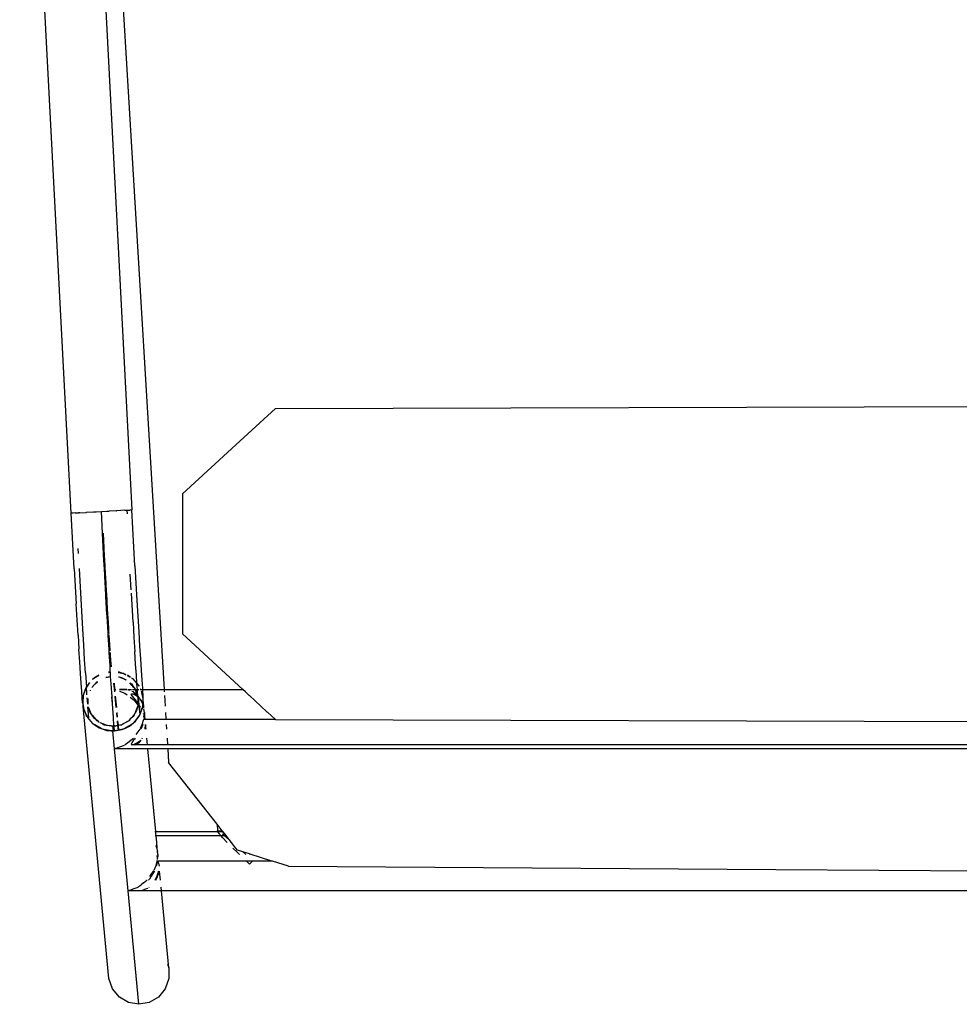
# Model space of a CAD drawing. Header units: millimetres. Extents: x 5678 to 25228, y 1791 to 30190.
# Tile 17 of 63: x 20744 to 21088, y 16558 to 16918. Entities that reach past the tile are written whole.
import ezdxf

# ---------------------------------------------------------------- set-up
doc = ezdxf.new("R2010")
doc.units = ezdxf.units.MM
doc.layers.add('furn', color=34, linetype='Continuous')

# ---------------------------------------------------------------- blocks, each defined once
blk = doc.blocks.new('ff')
for p, q in [((97396.31, 22681.87), (97398.82, 22684.94)), ((97398.82, 22684.94), (97402.2, 22686.95)), ((97402.2, 22686.95), (97406.06, 22687.64)), ((97406.06, 22687.64), (97409.92, 22686.95)), ((97406.06, 22687.64), (97410.06, 22645.51)), ((97409.92, 22686.95), (97413.32, 22684.94)), ((97413.32, 22684.94), (97415.85, 22681.87)), ((97394.99, 22678.11), (97396.31, 22681.87)), ((97415.85, 22681.87), (97417.21, 22678.11)), ((97395, 22674.1), (97394.99, 22678.11)), ((97417.21, 22678.11), (97426.81, 22577.05)), ((97395.5, 22672.73), (97395, 22674.1)), ((97395, 22674.1), (97397.72, 22645.51)), ((96805.13, 22645.51), (97397.72, 22645.51)), ((97397.72, 22645.51), (97397.85, 22644.09)), ((97397.72, 22645.51), (97397.83, 22645.51)), ((97397.83, 22645.51), (97398.08, 22645.51)), ((97398.08, 22645.51), (97398.64, 22645.51)), ((97398.64, 22645.51), (97399.76, 22645.51)), ((97399.76, 22645.51), (97400.8, 22645.51)), ((97400.8, 22645.51), (97402.56, 22645.51)), ((97402.56, 22645.51), (97403.98, 22645.51)), ((97402.78, 22644.48), (97402.93, 22644.6)), ((97402.93, 22644.6), (97404.04, 22645.03)), ((97403.98, 22645.51), (97406.14, 22645.51)), ((97404.04, 22645.03), (97405.1, 22645.45)), ((97405.1, 22645.45), (97405.56, 22645.45)), ((97406.14, 22645.51), (97407.75, 22645.51)), ((97407.86, 22644.66), (97406.37, 22644.09)), ((97407.75, 22645.51), (97410.06, 22645.51)), ((97410.06, 22645.51), (97407.86, 22644.66)), ((97410.06, 22645.51), (97415.07, 22592.78)), ((97398.09, 22641.57), (97398.41, 22638.23)), ((97399.24, 22640.24), (97399.74, 22641.46)), ((97400.01, 22641.4), (97399.25, 22639.98)), ((97399.74, 22641.46), (97399.82, 22641.57)), ((97400.14, 22641.57), (97400.01, 22641.4)), ((97401.47, 22640.05), (97402.15, 22641.16)), ((97402.15, 22641.16), (97402.47, 22641.57)), ((97402.25, 22644.09), (97402.43, 22644.23)), ((97403.1, 22641.57), (97403.04, 22641.48)), ((97404.37, 22642.53), (97403.1, 22641.57)), ((97404.37, 22642.53), (97405.23, 22643.21)), ((97406.28, 22644.02), (97405.23, 22643.21)), ((97169.54, 22637.52), (97058.61, 22638.24)), ((97350.57, 22636.35), (97169.54, 22637.52)), ((97398.72, 22638.24), (97398.76, 22638.28)), ((97398.75, 22638.46), (97398.74, 22638.36)), ((97398.74, 22638.36), (97398.76, 22638.28)), ((97399.25, 22639.98), (97398.75, 22638.46)), ((97398.76, 22638.28), (97398.75, 22638.23)), ((97398.81, 22638.92), (97398.87, 22639.34)), ((97398.87, 22639.34), (97399.24, 22640.24)), ((97400.42, 22637.77), (97399.79, 22636.39)), ((97400.36, 22638.24), (97400.41, 22638.32)), ((97400.41, 22638.32), (97401.47, 22640.05)), ((97400.63, 22638.24), (97400.54, 22638.04)), ((97401.54, 22639.47), (97400.63, 22638.24)), ((97402.04, 22640.13), (97401.54, 22639.47)), ((97350.57, 22636.35), (97356.5, 22634.48)), ((97356.5, 22634.48), (97363.85, 22634.48)), ((97356.5, 22634.48), (97357.06, 22634.3)), ((97357.06, 22634.3), (97364.38, 22631.99)), ((97363.85, 22634.48), (97364.94, 22635.64)), ((97363.85, 22634.48), (97366.15, 22634.48)), ((97364.94, 22635.64), (97366.15, 22634.48)), ((97366.15, 22634.48), (97398.77, 22634.48)), ((97398.73, 22635.25), (97398.59, 22636.39)), ((97398.73, 22635.25), (97398.77, 22634.48)), ((97398.77, 22634.48), (97398.91, 22634.48)), ((97398.91, 22634.48), (97399.14, 22634.48)), ((97399.14, 22634.48), (97399.61, 22636.39)), ((97399.14, 22634.48), (97399.24, 22634.48)), ((97399.19, 22633.88), (97399.14, 22633.37)), ((97399.24, 22634.48), (97399.22, 22634.22)), ((97399.7, 22636.08), (97399.24, 22634.48)), ((97399.79, 22636.39), (97399.7, 22636.08)), ((97364.38, 22631.99), (97365.03, 22631.78)), ((97365.03, 22631.78), (97365.01, 22631.99)), ((97365.03, 22631.78), (97367.43, 22631.02)), ((97367.43, 22631.02), (97366.38, 22631.99)), ((97367.43, 22631.02), (97369.45, 22630.38)), ((97368.75, 22631.99), (97369.51, 22631.26)), ((97369.45, 22630.38), (97370.05, 22629.62)), ((97369.51, 22631.26), (97371.15, 22629.62)), ((97399, 22631.99), (97399.08, 22632.8)), ((97399, 22631.99), (97399.03, 22631.75)), ((97399.03, 22631.75), (97399.1, 22630.9)), ((97399.11, 22633.15), (97399.08, 22632.8)), ((97399.1, 22630.9), (97399.12, 22630.67)), ((97399.12, 22630.67), (97399.1, 22630.9)), ((97399.14, 22633.37), (97399.11, 22633.15)), ((97399.11, 22633.15), (97399.28, 22632.54)), ((97399.13, 22630.62), (97399.12, 22630.67)), ((97399.13, 22630.62), (97399.23, 22629.62)), ((97399.28, 22632.88), (97399.14, 22633.37)), ((97399.28, 22632.54), (97399.32, 22632.42)), ((97399.6, 22628.96), (97399.38, 22629.75)), ((97370.05, 22629.62), (97370.13, 22629.51)), ((97370.13, 22629.51), (97371.73, 22627.49)), ((97371.73, 22627.49), (97372.53, 22626.47)), ((97373.39, 22625.72), (97372.53, 22626.47)), ((97372.53, 22626.47), (97373.69, 22625)), ((97373.27, 22627.49), (97373.39, 22627.37)), ((97373.39, 22627.37), (97374.88, 22625.79)), ((97399.23, 22629.62), (97399.43, 22627.49)), ((97399.42, 22629.31), (97399.6, 22628.96)), ((97399.43, 22627.49), (97399.67, 22625)), ((97399.67, 22628.84), (97399.6, 22628.96)), ((97399.67, 22628.84), (97399.68, 22628.65)), ((97374.27, 22625), (97373.39, 22625.72)), ((97374.27, 22625), (97373.69, 22625)), ((97373.69, 22625), (97374.2, 22624.36)), ((97374.2, 22624.36), (97374.24, 22624.32)), ((97374.24, 22624.32), (97374.87, 22623.51)), ((97374.87, 22623.63), (97374.24, 22624.32)), ((97374.88, 22624.5), (97374.27, 22625)), ((97375.59, 22625), (97374.27, 22625)), ((97374.9, 22623.58), (97374.87, 22623.63)), ((97374.87, 22623.51), (97374.92, 22623.44)), ((97374.88, 22625.79), (97375.59, 22625)), ((97375.07, 22624.36), (97374.88, 22624.5)), ((97374.98, 22623.44), (97374.92, 22623.44)), ((97374.92, 22623.44), (97375.09, 22623.26)), ((97374.98, 22623.44), (97374.94, 22623.51)), ((97375.09, 22623.26), (97374.98, 22623.44)), ((97376.34, 22623.44), (97374.98, 22623.44)), ((97375.09, 22623.22), (97375.09, 22623.26)), ((97376.67, 22623.24), (97375.09, 22623.22)), ((97375.09, 22623.22), (97377.04, 22620.74)), ((97375.59, 22625), (97375.98, 22624.56)), ((97399.67, 22625), (97375.59, 22625)), ((97375.98, 22624.56), (97376.14, 22624.36)), ((97376.14, 22624.36), (97376.67, 22623.7)), ((97376.34, 22623.44), (97376.24, 22623.51)), ((97376.67, 22623.24), (97376.34, 22623.44)), ((97376.8, 22623.44), (97376.34, 22623.44)), ((97376.67, 22623.7), (97376.71, 22623.62)), ((97376.9, 22623.26), (97376.67, 22623.24)), ((97376.77, 22623.51), (97376.8, 22623.44)), ((97376.8, 22623.44), (97376.9, 22623.26)), ((97399.81, 22623.44), (97376.8, 22623.44)), ((97377.04, 22620.74), (97376.9, 22623.26)), ((97399.67, 22625), (97399.73, 22624.35)), ((97399.73, 22624.35), (97399.81, 22623.51)), ((97399.81, 22623.51), (97399.81, 22623.44)), ((97399.81, 22623.44), (97402.73, 22592.78)), ((97400.03, 22625), (97399.85, 22625)), ((97400.18, 22623.44), (97400, 22623.44)), ((97377.04, 22620.74), (97395.05, 22597.88)), ((97395.36, 22592.78), (97395.05, 22597.88)), ((96850.33, 22592.78), (97352.42, 22592.78)), ((96851.82, 22591.22), (97352.53, 22591.22)), ((97352.42, 22592.78), (97353.33, 22592.78)), ((97352.53, 22591.22), (97353.54, 22591.22)), ((97353.33, 22592.78), (97395.36, 22592.78)), ((97353.54, 22591.22), (97395.45, 22591.22)), ((97395.36, 22592.78), (97402.73, 22592.78)), ((97395.45, 22591.22), (97395.44, 22591.36)), ((97395.59, 22588.84), (97395.45, 22591.22)), ((97395.45, 22591.22), (97402.87, 22591.22)), ((97402.73, 22592.78), (97403.03, 22592.78)), ((97402.86, 22591.38), (97402.87, 22591.22)), ((97402.87, 22591.22), (97403.1, 22588.84)), ((97402.87, 22591.22), (97403.18, 22591.22)), ((97403.03, 22592.78), (97403.09, 22592.78)), ((97403.09, 22592.78), (97404.56, 22592.78)), ((97403.18, 22591.22), (97403.24, 22591.22)), ((97403.24, 22591.22), (97404.74, 22591.22)), ((97404.56, 22592.78), (97404.77, 22592.78)), ((97404.74, 22591.22), (97404.92, 22591.22)), ((97404.77, 22592.78), (97407.31, 22592.78)), ((97404.92, 22591.22), (97407.07, 22591.22)), ((97406.88, 22590.55), (97405.4, 22589.58)), ((97405.4, 22589.58), (97406.12, 22590.52)), ((97406.12, 22590.52), (97407.07, 22591.22)), ((97407.54, 22590.89), (97406.88, 22590.55)), ((97407.07, 22591.22), (97407.27, 22591.37)), ((97407.07, 22591.22), (97407.5, 22591.22)), ((97407.31, 22592.78), (97407.57, 22592.78)), ((97407.5, 22591.22), (97407.72, 22591.22)), ((97407.74, 22591), (97407.54, 22590.89)), ((97407.57, 22592.78), (97410.88, 22592.78)), ((97407.72, 22591.22), (97408.6, 22591.22)), ((97408.6, 22591.22), (97407.74, 22591)), ((97407.84, 22589.32), (97408.05, 22589.59)), ((97408.05, 22589.59), (97408.72, 22590.47)), ((97411.1, 22591.14), (97408.11, 22588.84)), ((97408.94, 22591.04), (97408.6, 22591.22)), ((97408.72, 22590.47), (97408.94, 22591.04)), ((97410.88, 22592.78), (97411.15, 22592.78)), ((97411.29, 22591.29), (97411.1, 22591.14)), ((97411.15, 22592.78), (97414.81, 22592.78)), ((97414.82, 22592.68), (97411.38, 22591.36)), ((97414.81, 22592.78), (97415.07, 22592.78)), ((97414.82, 22592.68), (97415.07, 22592.78)), ((97415.07, 22592.78), (97415.7, 22586.12)), ((97404.81, 22588.83), (97404.98, 22589.04)), ((97404.98, 22589.04), (97405.01, 22589.08)), ((97407.05, 22587.41), (97405.64, 22585.51)), ((97407.47, 22588.84), (97407.75, 22589.2)), ((97407.75, 22589.2), (97407.84, 22589.32)), ((97408.11, 22588.84), (97408.04, 22588.75)), ((97415.14, 22586.11), (97412.25, 22585.58)), ((97413.8, 22585.79), (97415.15, 22586.03)), ((97415.47, 22586.08), (97415.14, 22586.11)), ((97415.14, 22586.11), (97415.15, 22586.03)), ((97415.15, 22586.03), (97415.47, 22586.08)), ((97415.15, 22586.03), (97415.3, 22584.34)), ((97415.54, 22586.09), (97415.47, 22586.08)), ((97415.54, 22586.09), (97415.7, 22586.12)), ((97415.54, 22586.09), (97415.7, 22584.36)), ((97416.33, 22586.02), (97415.54, 22586.09)), ((97415.7, 22586.12), (97416.33, 22586.02)), ((97416.33, 22586.02), (97418.99, 22585.57)), ((97418.08, 22585.89), (97416.33, 22586.02)), ((97418.99, 22585.57), (97418.08, 22585.89)), ((97355.36, 22581.86), (97084.52, 22582.65)), ((97395.9, 22583.66), (97395.79, 22585.51)), ((97403.42, 22585.51), (97403.56, 22584.24)), ((97403.56, 22584.24), (97403.73, 22585.51)), ((97403.6, 22583.69), (97403.56, 22584.24)), ((97403.76, 22585.51), (97403.6, 22583.69)), ((97403.6, 22583.69), (97403.6, 22583.66)), ((97404.8, 22583.66), (97404.25, 22581.75)), ((97404.62, 22583.66), (97404.63, 22583.69)), ((97404.63, 22583.69), (97405.36, 22585.5)), ((97405.43, 22585.04), (97404.8, 22583.66)), ((97405.64, 22585.51), (97405.46, 22585.51)), ((97406.34, 22581.04), (97408.08, 22583.08)), ((97407.34, 22582.46), (97406.34, 22581.04)), ((97408.08, 22583.08), (97407.34, 22582.46)), ((97408.92, 22583.78), (97408.08, 22583.08)), ((97408.08, 22583.08), (97408.45, 22583.51)), ((97408.45, 22583.51), (97408.92, 22583.78)), ((97408.92, 22583.78), (97411.33, 22585.15)), ((97409.59, 22584.34), (97408.92, 22583.78)), ((97409.16, 22581.64), (97409.77, 22582.21)), ((97411.33, 22585.15), (97409.59, 22584.34)), ((97409.77, 22582.25), (97409.61, 22582.17)), ((97409.96, 22582.39), (97410.19, 22582.61)), ((97412.12, 22583.59), (97410.19, 22582.49)), ((97410.19, 22582.61), (97412.12, 22583.59)), ((97412.02, 22585.47), (97411.33, 22585.15)), ((97411.33, 22585.15), (97411.84, 22585.44)), ((97411.84, 22585.44), (97412.02, 22585.47)), ((97412.02, 22585.47), (97413.64, 22585.76)), ((97412.25, 22585.58), (97412.02, 22585.47)), ((97412.46, 22583.79), (97412.12, 22583.59)), ((97412.52, 22583.8), (97412.46, 22583.79)), ((97412.59, 22583.83), (97412.52, 22583.8)), ((97412.59, 22583.83), (97413.8, 22584.07)), ((97413.8, 22584.02), (97412.59, 22583.83)), ((97413.64, 22585.76), (97413.8, 22585.79)), ((97413.8, 22584.07), (97413.64, 22585.76)), ((97413.96, 22584.1), (97413.8, 22585.79)), ((97413.8, 22584.07), (97413.96, 22584.1)), ((97413.8, 22584.02), (97413.8, 22584.07)), ((97413.97, 22584.05), (97413.8, 22584.02)), ((97413.96, 22582.34), (97413.8, 22584.02)), ((97413.96, 22584.1), (97415.23, 22584.35)), ((97413.97, 22584.05), (97413.96, 22584.1)), ((97415.24, 22584.28), (97413.97, 22584.05)), ((97414.11, 22582.53), (97413.97, 22584.05)), ((97415.23, 22584.35), (97415.3, 22584.34)), ((97415.23, 22584.35), (97415.24, 22584.28)), ((97415.3, 22584.29), (97415.24, 22584.28)), ((97415.24, 22584.28), (97415.27, 22583.96)), ((97415.3, 22584.34), (97415.5, 22584.32)), ((97415.3, 22584.34), (97415.3, 22584.29)), ((97415.5, 22584.32), (97415.3, 22584.29)), ((97415.3, 22584.29), (97415.32, 22584.03)), ((97415.32, 22584.03), (97415.54, 22581.21)), ((97415.7, 22584.36), (97415.5, 22584.32)), ((97415.5, 22584.32), (97416.37, 22584.25)), ((97416.37, 22584.25), (97415.7, 22584.36)), ((97418.49, 22583.89), (97416.37, 22584.25)), ((97416.37, 22584.25), (97417.92, 22584.11)), ((97417.92, 22584.11), (97418.49, 22583.89)), ((97418.94, 22583.81), (97418.49, 22583.89)), ((97418.49, 22583.89), (97419.49, 22583.5)), ((97419.49, 22583.5), (97418.94, 22583.81)), ((97418.99, 22585.57), (97419.56, 22585.47)), ((97420.02, 22585.21), (97418.99, 22585.57)), ((97419.93, 22583.26), (97419.49, 22583.5)), ((97419.49, 22583.5), (97420.42, 22583.14)), ((97419.56, 22585.47), (97420.02, 22585.21)), ((97420.85, 22584.93), (97420.02, 22585.21)), ((97420.02, 22585.21), (97422.44, 22583.86)), ((97420.42, 22583.14), (97420.54, 22583.05)), ((97421.23, 22582.53), (97420.84, 22582.75)), ((97422.44, 22583.86), (97420.85, 22584.93)), ((97420.89, 22582.79), (97421.23, 22582.53)), ((97421.79, 22582.22), (97421.23, 22582.53)), ((97421.23, 22582.53), (97422.07, 22581.89)), ((97422.07, 22581.89), (97421.79, 22582.22)), ((97422.44, 22583.86), (97422.95, 22583.57)), ((97423.07, 22583.44), (97422.44, 22583.86)), ((97422.95, 22583.57), (97423.07, 22583.44)), ((97423.07, 22583.44), (97423.28, 22583.19)), ((97423.27, 22583.3), (97423.07, 22583.44)), ((97425.18, 22581.11), (97423.27, 22583.3)), ((97355.36, 22581.86), (97355.48, 22581.75)), ((97396.02, 22581.75), (97355.48, 22581.75)), ((97355.48, 22581.75), (97358.19, 22579.26)), ((97358.19, 22579.26), (97358.38, 22579.08)), ((97358.38, 22579.08), (97360.77, 22576.89)), ((97396.17, 22579.26), (97396.02, 22581.75)), ((97403.78, 22581.75), (97396.02, 22581.75)), ((97404.12, 22581.75), (97403.78, 22581.75)), ((97403.78, 22581.75), (97403.97, 22579.8)), ((97403.97, 22579.8), (97404.13, 22581.62)), ((97404.01, 22579.31), (97403.97, 22579.8)), ((97404.18, 22580.97), (97404.01, 22579.31)), ((97404.01, 22579.31), (97404.01, 22579.26)), ((97404.01, 22579.26), (97404.18, 22577.95)), ((97404.12, 22581.75), (97404.14, 22581.72)), ((97404.14, 22581.75), (97404.12, 22581.75)), ((97404.25, 22581.75), (97404.13, 22581.62)), ((97404.13, 22581.62), (97404.14, 22581.72)), ((97404.14, 22581.72), (97404.25, 22581.75)), ((97404.19, 22581.15), (97404.19, 22581.07)), ((97404.29, 22580.16), (97404.27, 22580.22)), ((97404.32, 22579.73), (97404.33, 22579.69)), ((97405.67, 22580.09), (97404.67, 22577.37)), ((97405.1, 22578.33), (97405.74, 22580.05)), ((97405.85, 22580.35), (97405.67, 22580.09)), ((97405.74, 22580.05), (97405.85, 22580.35)), ((97406.03, 22576.98), (97405.74, 22580.05)), ((97406.34, 22581.04), (97405.85, 22580.35)), ((97405.85, 22580.35), (97405.93, 22580.57)), ((97405.93, 22580.57), (97406.34, 22581.04)), ((97407.3, 22579.17), (97406.61, 22577.3)), ((97406.9, 22578.48), (97407.3, 22579.17)), ((97407.3, 22579.17), (97407.85, 22580.1)), ((97407.5, 22579.69), (97407.3, 22579.17)), ((97407.85, 22580.1), (97407.5, 22579.69)), ((97409.16, 22581.64), (97407.85, 22580.1)), ((97407.85, 22580.1), (97408.24, 22580.78)), ((97408.24, 22580.78), (97409.16, 22581.64)), ((97409.61, 22582.17), (97409.16, 22581.64)), ((97414.26, 22579.25), (97414.1, 22580.96)), ((97414.4, 22579.48), (97414.26, 22580.99)), ((97415.49, 22581.2), (97415.5, 22581.15)), ((97415.54, 22581.21), (97415.79, 22577.67)), ((97422.07, 22581.89), (97422.55, 22581.53)), ((97423.47, 22580.26), (97422.07, 22581.89)), ((97422.55, 22581.53), (97423.47, 22580.26)), ((97423.91, 22579.76), (97423.47, 22580.26)), ((97423.47, 22580.26), (97423.97, 22579.58)), ((97423.97, 22579.58), (97423.91, 22579.76)), ((97424.8, 22577.35), (97423.97, 22579.58)), ((97423.97, 22579.58), (97424.11, 22579.39)), ((97424.11, 22579.39), (97424.8, 22577.35)), ((97424.61, 22581.18), (97424.99, 22577.15)), ((97425.06, 22581.12), (97425.32, 22580.82)), ((97425.32, 22580.82), (97425.18, 22581.11)), ((97425.32, 22580.82), (97425.47, 22580.65)), ((97425.69, 22580.06), (97425.32, 22580.82)), ((97425.47, 22580.65), (97425.69, 22580.06)), ((97426.44, 22578.51), (97425.69, 22580.06)), ((97425.69, 22580.06), (97426.61, 22577.58)), ((97360.77, 22576.89), (97365.02, 22572.98)), ((97396.55, 22572.96), (97396.31, 22576.89)), ((97404.18, 22577.52), (97404.24, 22576.89)), ((97404.24, 22576.89), (97404.45, 22574.65)), ((97404.59, 22576.17), (97404.45, 22574.65)), ((97404.59, 22576.96), (97404.65, 22577.13)), ((97404.65, 22577.13), (97404.59, 22576.39)), ((97404.59, 22576.39), (97404.59, 22576.96)), ((97404.59, 22576.3), (97404.59, 22576.39)), ((97404.61, 22576.24), (97404.59, 22576.3)), ((97404.59, 22576.17), (97404.61, 22576.24)), ((97404.59, 22576.17), (97404.83, 22575.56)), ((97404.59, 22573.65), (97404.59, 22576.17)), ((97404.81, 22575.85), (97404.61, 22576.24)), ((97404.65, 22577.13), (97404.69, 22577.22)), ((97404.67, 22577.37), (97404.69, 22577.22)), ((97404.77, 22577.44), (97405.01, 22578.09)), ((97404.84, 22575.51), (97405.15, 22574.76)), ((97405.34, 22574.81), (97404.9, 22575.67)), ((97405.01, 22578.09), (97405.1, 22578.33)), ((97405.01, 22578.09), (97405.05, 22578.01)), ((97405.05, 22578.01), (97405.22, 22577.74)), ((97405.26, 22577.98), (97405.1, 22578.33)), ((97405.37, 22577.84), (97405.26, 22577.98)), ((97405.51, 22577.3), (97406.09, 22576.4)), ((97406.03, 22576.98), (97405.6, 22577.54)), ((97406.37, 22576.55), (97406.03, 22576.98)), ((97406.09, 22576.4), (97406.03, 22576.98)), ((97406.09, 22576.4), (97406.3, 22576.06)), ((97406.34, 22573.75), (97406.09, 22576.4)), ((97406.27, 22575.92), (97406.3, 22576.06)), ((97406.37, 22573.88), (97406.27, 22575.92)), ((97406.3, 22576.06), (97406.37, 22576.33)), ((97406.3, 22576.06), (97406.37, 22575.96)), ((97406.61, 22577.3), (97406.37, 22576.66)), ((97406.37, 22576.66), (97406.37, 22576.55)), ((97406.41, 22576.5), (97406.37, 22576.55)), ((97406.37, 22576.33), (97406.41, 22576.5)), ((97406.37, 22576.33), (97406.37, 22575.96)), ((97406.37, 22575.96), (97406.92, 22575.11)), ((97406.37, 22575.96), (97406.37, 22573.88)), ((97406.41, 22576.5), (97406.61, 22577.3)), ((97407.83, 22574.65), (97406.41, 22576.5)), ((97406.61, 22577.3), (97406.9, 22578.48)), ((97406.92, 22575.11), (97407.87, 22573.96)), ((97414.83, 22573.23), (97414.43, 22577.44)), ((97414.99, 22573.26), (97414.59, 22577.46)), ((97415.76, 22577.66), (97415.87, 22576.08)), ((97415.79, 22577.67), (97415.87, 22576.08)), ((97415.87, 22576.08), (97416.05, 22573.43)), ((97415.87, 22576.08), (97416.08, 22573.43)), ((97424.8, 22577.35), (97424.86, 22577.29)), ((97425.06, 22576.15), (97425.03, 22576.12)), ((97425.03, 22574.02), (97425.03, 22576.12)), ((97425.03, 22576.12), (97425.13, 22574.27)), ((97425.03, 22576.12), (97425.17, 22574.9)), ((97425.17, 22574.9), (97425.26, 22573.78)), ((97426.61, 22577.58), (97426.44, 22578.51)), ((97426.61, 22577.58), (97426.81, 22577.05)), ((97426.81, 22576.53), (97426.61, 22577.58)), ((97426.81, 22577.05), (97426.81, 22576.53)), ((97426.97, 22575.68), (97426.81, 22576.53)), ((97426.81, 22576.53), (97426.81, 22573.8)), ((97426.81, 22573.8), (97426.97, 22575.68)), ((97426.97, 22575.68), (97427.12, 22573.89)), ((97365.02, 22572.98), (97365.12, 22572.89)), ((97365.12, 22572.89), (97366.49, 22571.63)), ((97366.49, 22571.63), (97367.48, 22570.72)), ((97396.68, 22570.72), (97396.63, 22571.63)), ((97404.45, 22574.65), (97404.43, 22574.5)), ((97404.43, 22574.5), (97404.49, 22574.2)), ((97404.49, 22574.2), (97404.59, 22573.13)), ((97404.49, 22574.2), (97404.59, 22573.65)), ((97404.59, 22573.13), (97404.57, 22572.97)), ((97404.57, 22572.97), (97404.59, 22572.71)), ((97404.59, 22573.13), (97404.59, 22573.65)), ((97404.59, 22573.65), (97404.72, 22572.97)), ((97404.65, 22572.97), (97404.59, 22573.13)), ((97404.67, 22571.63), (97404.59, 22572.71)), ((97404.79, 22572.6), (97404.65, 22572.97)), ((97404.74, 22570.72), (97404.67, 22571.63)), ((97404.72, 22572.97), (97404.79, 22572.6)), ((97405.12, 22571.71), (97404.79, 22572.6)), ((97404.79, 22572.6), (97404.96, 22571.67)), ((97404.96, 22571.67), (97404.98, 22571.63)), ((97404.98, 22571.63), (97405.15, 22571.28)), ((97405.15, 22574.76), (97405.53, 22574.24)), ((97405.63, 22574.5), (97405.34, 22574.81)), ((97405.81, 22573.86), (97406.42, 22573.04)), ((97406.34, 22573.75), (97405.86, 22574.25)), ((97406.37, 22573.88), (97406.34, 22573.75)), ((97406.37, 22573.72), (97406.34, 22573.75)), ((97407.12, 22572.93), (97406.37, 22573.72)), ((97406.37, 22573.72), (97406.37, 22573.44)), ((97406.4, 22573.37), (97406.37, 22573.44)), ((97406.4, 22573.28), (97406.4, 22573.37)), ((97406.4, 22573.28), (97406.42, 22573.04)), ((97406.42, 22573.04), (97406.43, 22572.98)), ((97406.43, 22572.98), (97406.47, 22572.98)), ((97406.43, 22572.98), (97406.54, 22571.63)), ((97406.47, 22572.98), (97406.57, 22572.9)), ((97406.54, 22571.63), (97406.57, 22571.36)), ((97406.57, 22572.9), (97407.38, 22572.27)), ((97406.99, 22571.63), (97406.57, 22572.9)), ((97406.57, 22572.9), (97407.05, 22571.63)), ((97406.57, 22571.36), (97406.61, 22570.72)), ((97407.29, 22570.8), (97406.99, 22571.63)), ((97407.05, 22571.63), (97407.39, 22570.72)), ((97408.02, 22572.43), (97407.12, 22572.93)), ((97408.71, 22572.27), (97407.38, 22572.27)), ((97407.38, 22572.27), (97408.22, 22571.63)), ((97409.35, 22573.52), (97407.83, 22574.65)), ((97407.87, 22573.96), (97408.62, 22573.07)), ((97408.71, 22572.27), (97408.02, 22572.43)), ((97408.22, 22571.63), (97408.64, 22571.46)), ((97408.62, 22573.07), (97408.94, 22572.49)), ((97408.94, 22572.49), (97408.71, 22572.27)), ((97411.23, 22572.13), (97410.45, 22572.71)), ((97413.28, 22571.38), (97411.23, 22572.13)), ((97415.07, 22570.72), (97415.02, 22571.25)), ((97415.46, 22568.4), (97415.16, 22571.54)), ((97416.08, 22573.43), (97416.05, 22573.37)), ((97416.05, 22573.37), (97416.15, 22571.94)), ((97416.15, 22571.94), (97416.37, 22568.54)), ((97416.15, 22571.94), (97416.39, 22568.55)), ((97425.13, 22574.27), (97425.06, 22573.98)), ((97425.34, 22572.66), (97425.38, 22572.14)), ((97425.38, 22572.14), (97425.55, 22569.83)), ((97426.75, 22573.05), (97425.55, 22569.83)), ((97425.73, 22570.09), (97426.73, 22572.81)), ((97426.73, 22572.81), (97426.75, 22573.05)), ((97426.75, 22573.05), (97426.81, 22573.8)), ((97426.81, 22573.22), (97426.75, 22573.05)), ((97426.81, 22573.8), (97426.81, 22573.22)), ((97427.12, 22573.89), (97427.31, 22571.45)), ((97427.31, 22571.45), (97427.53, 22568.38)), ((97367.48, 22570.72), (97389.93, 22550.07)), ((97396.68, 22570.72), (97367.48, 22570.72)), ((97404.74, 22570.72), (97396.68, 22570.72)), ((97429.12, 22029.54), (97396.68, 22570.72)), ((97404.78, 22570.27), (97404.74, 22570.72)), ((97405.19, 22570.72), (97404.74, 22570.72)), ((97405, 22567.2), (97404.78, 22570.27)), ((97405.39, 22570.78), (97405.39, 22570.72)), ((97405.39, 22570.72), (97405.55, 22570.47)), ((97405.49, 22570.72), (97405.39, 22570.72)), ((97405.49, 22570.72), (97405.41, 22570.92)), ((97405.65, 22570.72), (97405.49, 22570.72)), ((97405.57, 22570.52), (97405.49, 22570.72)), ((97406.08, 22569.36), (97405.94, 22569.52)), ((97405.96, 22569.62), (97406.08, 22569.36)), ((97406.08, 22569.36), (97406.22, 22569.07)), ((97406.78, 22568.55), (97406.08, 22569.36)), ((97406.61, 22570.72), (97406.09, 22570.72)), ((97406.22, 22569.07), (97406.79, 22568.42)), ((97406.61, 22570.72), (97406.77, 22568.7)), ((97407.35, 22570.72), (97406.61, 22570.72)), ((97406.77, 22568.7), (97406.78, 22568.55)), ((97406.78, 22568.55), (97406.79, 22568.42)), ((97408.35, 22566.73), (97406.78, 22568.55)), ((97406.79, 22568.42), (97408.13, 22566.88)), ((97406.79, 22568.42), (97407, 22565.34)), ((97407.35, 22570.72), (97407.29, 22570.8)), ((97407.39, 22570.72), (97407.35, 22570.72)), ((97408.39, 22570.72), (97407.39, 22570.72)), ((97407.39, 22570.72), (97407.43, 22570.6)), ((97407.43, 22570.6), (97407.5, 22570.42)), ((97407.93, 22569.92), (97407.43, 22570.6)), ((97407.5, 22570.42), (97407.93, 22569.92)), ((97407.93, 22569.92), (97409.37, 22568.25)), ((97408.85, 22568.66), (97407.93, 22569.92)), ((97410.14, 22570.72), (97408.84, 22570.72)), ((97409.37, 22568.25), (97408.85, 22568.66)), ((97409.43, 22571.13), (97410.17, 22570.83)), ((97410.57, 22570.77), (97413.32, 22570.74)), ((97413.32, 22570.74), (97410.58, 22570.72)), ((97414.76, 22570.72), (97415.07, 22570.72)), ((97415.07, 22570.72), (97414.81, 22570.81)), ((97415.29, 22568.38), (97415.07, 22570.72)), ((97416.39, 22568.55), (97416.55, 22565.97)), ((97422.27, 22568.57), (97421.48, 22567.84)), ((97421.48, 22567.84), (97421.79, 22568.02)), ((97421.79, 22568.02), (97422.27, 22568.57)), ((97422.27, 22568.57), (97423.49, 22570)), ((97423.08, 22569.33), (97422.27, 22568.57)), ((97424.09, 22571), (97424.04, 22570.92)), ((97424.09, 22571), (97424.17, 22571.13)), ((97424.17, 22571.13), (97424.16, 22571.19)), ((97425.06, 22569.14), (97424.35, 22568.31)), ((97424.36, 22568.15), (97425.06, 22569.14)), ((97425.06, 22569.14), (97425.55, 22569.83)), ((97425.47, 22569.62), (97425.06, 22569.14)), ((97425.55, 22569.83), (97425.47, 22569.62)), ((97425.55, 22569.83), (97425.73, 22570.09)), ((97425.91, 22564.47), (97425.55, 22569.83)), ((97427.53, 22568.38), (97427.77, 22564.72)), ((97405.24, 22563.54), (97405, 22567.2)), ((97407, 22565.34), (97407.27, 22561.31)), ((97408.13, 22566.88), (97408.35, 22566.73)), ((97408.35, 22566.73), (97408.45, 22566.61)), ((97408.8, 22566.42), (97408.45, 22566.61)), ((97409.3, 22566.1), (97410.33, 22565.4)), ((97410.36, 22565.54), (97409.33, 22566.12)), ((97410.8, 22567.3), (97411.91, 22566.68)), ((97410.98, 22567.04), (97410.81, 22567.17)), ((97411.38, 22564.97), (97410.93, 22565.22)), ((97410.93, 22565.12), (97411.38, 22564.97)), ((97411.91, 22566.68), (97410.98, 22567.04)), ((97411.84, 22564.71), (97411.38, 22564.97)), ((97411.38, 22564.97), (97412.41, 22564.61)), ((97412.41, 22564.61), (97411.84, 22564.71)), ((97411.91, 22566.68), (97412.46, 22566.37)), ((97412.91, 22566.29), (97411.91, 22566.68)), ((97413.72, 22564.39), (97412.41, 22564.61)), ((97412.41, 22564.61), (97413.32, 22564.3)), ((97412.46, 22566.37), (97412.91, 22566.29)), ((97412.91, 22566.29), (97413.61, 22566.18)), ((97413.48, 22566.07), (97412.91, 22566.29)), ((97413.32, 22564.3), (97413.73, 22564.27)), ((97413.62, 22566.06), (97413.48, 22566.07)), ((97416.55, 22565.97), (97418.29, 22566.28)), ((97416.55, 22565.97), (97416.56, 22565.91)), ((97418.28, 22566.25), (97416.56, 22565.91)), ((97416.56, 22565.91), (97416.66, 22564.23)), ((97417.36, 22564.35), (97416.66, 22564.23)), ((97416.66, 22564.23), (97416.67, 22564.15)), ((97416.67, 22564.15), (97417.32, 22564.27)), ((97416.67, 22564.15), (97416.73, 22563.06)), ((97420.93, 22565.43), (97421.81, 22565.85)), ((97422.51, 22566.42), (97420.99, 22565.56)), ((97421.81, 22565.85), (97422.51, 22566.42)), ((97422.51, 22566.42), (97423.28, 22567.06)), ((97422.95, 22566.67), (97422.51, 22566.42)), ((97423.28, 22567.06), (97422.95, 22566.67)), ((97425.91, 22564.47), (97426.21, 22559.63)), ((97427.77, 22564.72), (97428.04, 22560.49)), ((97405.51, 22559.31), (97405.24, 22563.54)), ((97407.27, 22561.31), (97407.57, 22556.65)), ((97416.6, 22559.7), (97416.41, 22562.25)), ((97416.53, 22561.33), (97416.45, 22562.34)), ((97416.6, 22559.7), (97416.53, 22561.33)), ((97416.73, 22563.06), (97416.71, 22563.01)), ((97416.71, 22563.01), (97416.79, 22561.8)), ((97416.79, 22561.8), (97417.1, 22557.02)), ((97428.04, 22560.49), (97428.34, 22555.75)), ((97405.81, 22554.57), (97405.51, 22559.31)), ((97407.89, 22551.41), (97407.57, 22556.65)), ((97416.76, 22557.97), (97416.6, 22559.7)), ((97416.82, 22556.99), (97416.76, 22557.97)), ((97416.79, 22556.98), (97416.76, 22557.97)), ((97417.1, 22557.02), (97417.08, 22556.97)), ((97417.08, 22556.97), (97417.15, 22555.89)), ((97426.21, 22559.63), (97426.55, 22554.2)), ((97406.13, 22549.35), (97405.81, 22554.57)), ((97416.84, 22556.31), (97416.86, 22556.38)), ((97417.02, 22553.92), (97416.84, 22556.31)), ((97417.09, 22552.5), (97417.02, 22553.92)), ((97417.15, 22555.89), (97417.49, 22550.49)), ((97426.55, 22554.2), (97426.9, 22548.23)), ((97428.66, 22550.53), (97428.34, 22555.75)), ((97389.93, 22498.1), (97389.93, 22550.07)), ((97406.81, 22537.68), (97406.13, 22549.35)), ((97408.23, 22545.66), (97407.89, 22551.41)), ((97417.22, 22550.46), (97417.09, 22552.5)), ((97417.24, 22550.46), (97417.09, 22552.5)), ((97417.26, 22549.83), (97417.28, 22549.89)), ((97417.32, 22549.24), (97417.26, 22549.83)), ((97417.49, 22550.49), (97417.47, 22550.44)), ((97417.47, 22550.44), (97417.52, 22549.5)), ((97417.52, 22549.5), (97417.89, 22543.53)), ((97428.66, 22550.53), (97428.99, 22544.88)), ((97408.23, 22545.66), (97408.85, 22534.96)), ((97417.37, 22547.95), (97417.32, 22549.24)), ((97417.64, 22543.99), (97417.37, 22547.95)), ((97426.9, 22548.23), (97427.67, 22534.95)), ((97417.68, 22542.85), (97417.64, 22543.99)), ((97417.98, 22538.23), (97417.68, 22542.85)), ((97417.89, 22543.53), (97417.92, 22542.69)), ((97417.92, 22542.69), (97418.3, 22536.2)), ((97428.99, 22544.88), (97429.34, 22538.86)), ((97430.06, 22525.92), (97429.34, 22538.86)), ((97407.53, 22524.74), (97406.81, 22537.68)), ((97418.01, 22537.26), (97417.98, 22538.23)), ((97418.33, 22532.04), (97418.01, 22537.26)), ((97418.3, 22536.2), (97418.32, 22535.52)), ((97418.32, 22535.52), (97418.73, 22528.57)), ((97427.67, 22534.95), (97428.18, 22525.77)), ((97408.92, 22533.72), (97409.25, 22527.88)), ((97418.36, 22531.25), (97418.33, 22532.04)), ((97418.7, 22525.5), (97418.36, 22531.25)), ((97418.73, 22528.57), (97418.74, 22528.05)), ((97418.74, 22528.05), (97419.16, 22520.71)), ((97407.53, 22524.74), (97408.65, 22504.03)), ((97418.72, 22524.89), (97418.7, 22525.5)), ((97419.07, 22518.69), (97418.72, 22524.89)), ((97430.06, 22525.92), (97431.18, 22505.21)), ((97419.16, 22520.71), (97419.16, 22520.37)), ((97419.16, 22520.37), (97419.59, 22512.71)), ((97428.48, 22520.22), (97428.58, 22518.36)), ((97419.08, 22518.28), (97419.07, 22518.69)), ((97419.38, 22512.69), (97419.08, 22518.28)), ((97419.59, 22512.71), (97420.01, 22504.62)), ((97410.53, 22504.13), (97410.46, 22505.52)), ((97408.65, 22504.03), (97409.33, 22504.06)), ((97427.8, 22138.64), (97408.65, 22504.03)), ((97410.21, 22504.11), (97409.33, 22504.06)), ((97410.53, 22504.13), (97410.21, 22504.11)), ((97411.27, 22504.17), (97410.53, 22504.13)), ((97411.27, 22504.17), (97414.28, 22504.32)), ((97414.37, 22504.33), (97414.28, 22504.32)), ((97414.37, 22504.33), (97417.1, 22504.47)), ((97417.96, 22504.52), (97417.1, 22504.47)), ((97420.01, 22504.62), (97417.96, 22504.52)), ((97421.87, 22504.72), (97420.01, 22504.62)), ((97422.93, 22504.78), (97421.87, 22504.72)), ((97425.54, 22504.91), (97422.93, 22504.78)), ((97425.54, 22504.91), (97425.63, 22504.92)), ((97427.95, 22505.04), (97425.63, 22504.92)), ((97427.95, 22505.04), (97428.54, 22505.07)), ((97429.72, 22505.13), (97428.54, 22505.07)), ((97429.72, 22505.13), (97430.5, 22505.17)), ((97430.5, 22505.17), (97431.18, 22505.21)), ((97431.18, 22505.21), (97450.32, 22139.82)), ((97389.93, 22498.1), (97368.64, 22478.53)), ((97368.64, 22478.53), (97361.2, 22471.68)), ((97361.2, 22471.68), (97355.36, 22466.31)), ((97355.36, 22466.31), (96972.57, 22465.2))]:
    blk.add_line(p, q)

msp = doc.modelspace()

# ---------------------------------------------------------------- block references
at = {"layer": 'furn', "xscale": 0.9837537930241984, "yscale": 0.9837537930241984, "zscale": 0.9837537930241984, "rotation": 180}
msp.add_blockref('ff', (116611.435, 38876.883, 0.495), dxfattribs=at)

doc.saveas('drawing.dxf')
